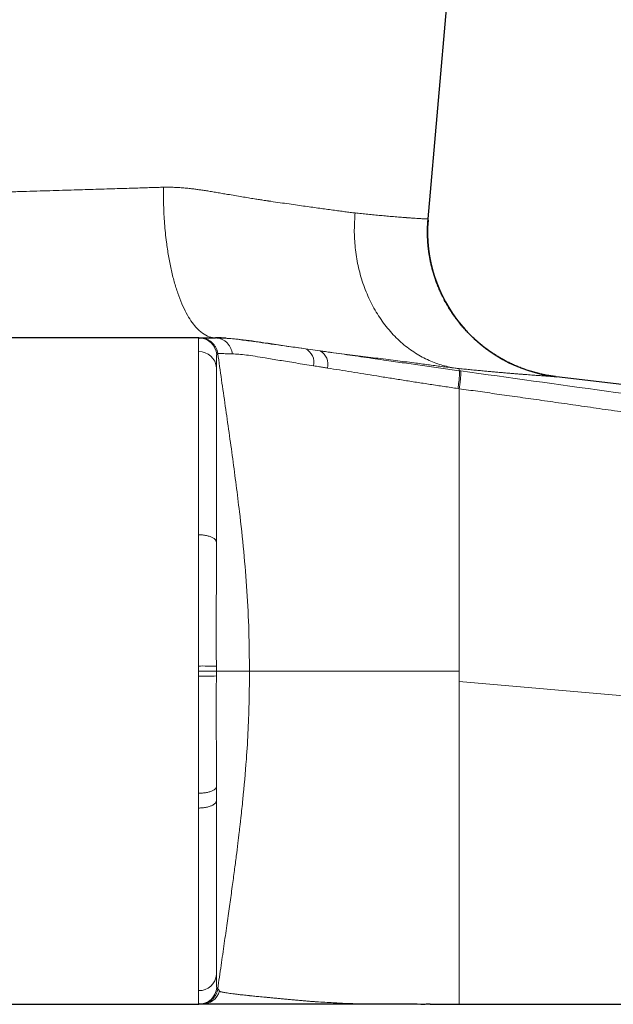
# Model space of a CAD drawing. Header units: millimetres. Extents: x 8 to 831, y 12 to 489.
# Tile 84 of 88: x 709 to 742, y 388 to 443. Entities that reach past the tile are written whole.
import ezdxf

# ---------------------------------------------------------------- set-up
doc = ezdxf.new("R2010")
doc.units = ezdxf.units.MM

msp = doc.modelspace()

# ---------------------------------------------------------------- linework, layer by layer
at = {"color": 7, "linetype": 'Continuous', "lineweight": 30}
for p, q in [((732.133, 432.005), (733.557, 448.28)), ((732.129, 431.961), (732.133, 432.005)), ((719.399, 425.402), (693.14, 425.402)), ((720.331, 425.402), (720.331, 425.402)), ((693.14, 388.402), (719.399, 388.402)), ((732.248, 388.402), (732.269, 388.402)), ((733.861, 388.402), (754.507, 388.402))]:
    msp.add_line(p, q, dxfattribs=at)
at = {"color": 252, "linetype": 'Continuous', "lineweight": 0}
for p, q in [((732.128, 431.939), (732.129, 431.961)), ((720.331, 425.402), (720.33, 425.402)), ((720.841, 425.388), (720.341, 425.402)), ((725.323, 424.796), (726.143, 424.681)), ((733.861, 423.582), (733.939, 423.571)), ((733.861, 422.581), (733.792, 422.591)), ((733.861, 406.902), (733.861, 422.581)), ((733.861, 406.333), (733.861, 406.902)), ((733.861, 406.333), (816.882, 399.07))]:
    msp.add_line(p, q, dxfattribs=at)
at = {"color": 7, "linetype": 'Continuous', "lineweight": 30, "flags": 128}
msp.add_lwpolyline([(761.057, 420.681), (748.853, 422.116), (739.265, 423.244)], dxfattribs=at)
at = {"color": 252, "linetype": 'Continuous', "lineweight": 0, "flags": 128}
for points in [[(720.378, 414.082), (720.373, 414.106), (720.365, 414.13), (720.354, 414.153), (720.339, 414.177), (720.321, 414.199), (720.3, 414.222), (720.276, 414.243), (720.248, 414.264), (720.218, 414.285), (720.184, 414.305), (720.148, 414.324), (720.11, 414.341), (720.068, 414.359), (720.025, 414.375), (719.979, 414.389), (719.931, 414.403), (719.882, 414.416), (719.83, 414.427), (719.777, 414.438), (719.723, 414.447), (719.668, 414.454), (719.611, 414.46), (719.554, 414.465), (719.496, 414.469), (719.438, 414.471), (719.379, 414.472)], [(720.377, 400.467), (720.373, 400.445), (720.365, 400.424), (720.353, 400.403), (720.339, 400.382), (720.321, 400.362), (720.299, 400.342), (720.275, 400.323), (720.247, 400.304), (720.217, 400.285), (720.184, 400.268), (720.148, 400.251), (720.109, 400.235), (720.068, 400.219), (720.024, 400.205), (719.979, 400.192), (719.931, 400.179), (719.881, 400.168), (719.83, 400.157), (719.777, 400.148), (719.722, 400.14), (719.667, 400.134), (719.61, 400.128), (719.553, 400.123), (719.495, 400.12), (719.437, 400.118), (719.379, 400.118)], [(720.378, 399.69), (720.373, 399.667), (720.365, 399.643), (720.354, 399.619), (720.339, 399.596), (720.321, 399.573), (720.3, 399.551), (720.276, 399.529), (720.248, 399.507), (720.218, 399.487), (720.184, 399.467), (720.148, 399.448), (720.11, 399.43), (720.068, 399.413), (720.025, 399.397), (719.979, 399.382), (719.931, 399.368), (719.882, 399.355), (719.83, 399.344), (719.777, 399.334), (719.723, 399.325), (719.668, 399.317), (719.611, 399.311), (719.554, 399.306), (719.496, 399.302), (719.438, 399.3), (719.379, 399.299)]]:
    msp.add_lwpolyline(points, dxfattribs=at)
at = {"color": 7, "linetype": 'Continuous', "lineweight": 30}
msp.add_arc((740.212, 431.298), 8.11, 175.471, 263.2922, dxfattribs=at)
at = {"color": 252, "linetype": 'Continuous', "lineweight": 0}
for centre, radius, start, end in [((719.399, 424.402), 1, 4.0737, 89.9998), ((724.942, 424.034), 0.852, 347.5982, 63.4195), ((719.41, 423.659), 0.983, 4.8944, 91.0709), ((725.713, 423.938), 0.859, 345.7903, 59.6913), ((719.624, 388.862), 18.323, 87.6493, 90.7734), ((719.624, 424.968), 18.349, 269.2276, 272.3473), ((719.41, 390.144), 0.983, 268.9289, 355.1054), ((719.399, 389.402), 1, 270.0002, 355.9263), ((719.585, 389.401), 0.999, 270.0116, 344.5339)]:
    msp.add_arc(centre, radius, start, end, dxfattribs=at)
for points, knots in [([(697.191, 433.157), (697.389, 433.163), (697.794, 433.176), (698.43, 433.195), (699.107, 433.216), (699.827, 433.238), (700.59, 433.262), (701.352, 433.285), (702.106, 433.307), (702.849, 433.33), (703.623, 433.353), (704.394, 433.376), (705.159, 433.399), (705.713, 433.415), (706.082, 433.426), (706.255, 433.431), (706.43, 433.437), (706.606, 433.442), (706.784, 433.447), (706.962, 433.453), (707.37, 433.465), (707.996, 433.484), (708.831, 433.508), (709.632, 433.532), (710.4, 433.555), (711.128, 433.576), (711.819, 433.596), (712.47, 433.616), (713.087, 433.634), (713.695, 433.653), (714.288, 433.671), (714.865, 433.689), (715.399, 433.705), (715.889, 433.721), (716.337, 433.735), (716.743, 433.748), (717.108, 433.759), (717.337, 433.766), (717.445, 433.769)], [0, 0, 0, 0, 0.032387, 0.066458, 0.102215, 0.139658, 0.178786, 0.219599, 0.255186, 0.291962, 0.329927, 0.369082, 0.404523, 0.440885, 0.449175, 0.457511, 0.465894, 0.474323, 0.482798, 0.49132, 0.499889, 0.541206, 0.580945, 0.619104, 0.655684, 0.690684, 0.723522, 0.754837, 0.784629, 0.812897, 0.84317, 0.871476, 0.897815, 0.922187, 0.944591, 0.965028, 0.983498, 1, 1, 1, 1]), ([(717.445, 433.769), (717.444, 433.438), (717.441, 432.761), (717.497, 431.736), (717.591, 430.794), (717.717, 429.951), (717.861, 429.215), (718.034, 428.518), (718.234, 427.873), (718.458, 427.29), (718.702, 426.778), (718.962, 426.345), (719.262, 425.956), (719.601, 425.647), (719.972, 425.443), (720.22, 425.415), (720.341, 425.402)], [0, 0, 0, 0, 0.076604, 0.15664, 0.239648, 0.303524, 0.368442, 0.434075, 0.500068, 0.566059, 0.631684, 0.696589, 0.760447, 0.843428, 0.923431, 1, 1, 1, 1]), ([(717.445, 433.769), (717.534, 433.77), (717.716, 433.772), (717.992, 433.765), (718.278, 433.752), (718.571, 433.73), (718.857, 433.703), (719.118, 433.673), (719.354, 433.641), (719.587, 433.607), (719.838, 433.569), (720.111, 433.525), (720.403, 433.476), (720.7, 433.424), (721.037, 433.366), (721.4, 433.304), (721.786, 433.239), (722.147, 433.179), (722.472, 433.127), (722.762, 433.081), (723.012, 433.042), (723.177, 433.017), (723.266, 433.004), (723.293, 433), (723.319, 432.996), (723.345, 432.992), (723.372, 432.989), (723.565, 432.961), (723.915, 432.91), (724.408, 432.84), (724.873, 432.773), (725.311, 432.711), (725.723, 432.653), (726.11, 432.599), (726.484, 432.547), (726.844, 432.498), (727.189, 432.452), (727.508, 432.41), (727.804, 432.372), (727.989, 432.35), (728.079, 432.339)], [0, 0, 0, 0, 0.020683, 0.042175, 0.064488, 0.087635, 0.111626, 0.132671, 0.150455, 0.168918, 0.189449, 0.212049, 0.236719, 0.262443, 0.28696, 0.322253, 0.355772, 0.387514, 0.417482, 0.442385, 0.465915, 0.485484, 0.487968, 0.490434, 0.492881, 0.49531, 0.497721, 0.500114, 0.549007, 0.596351, 0.642147, 0.686395, 0.729094, 0.770245, 0.809848, 0.851623, 0.891526, 0.929556, 0.965714, 1, 1, 1, 1]), ([(733.625, 423.725), (733.367, 423.776), (732.843, 423.879), (732.074, 424.182), (731.32, 424.604), (730.603, 425.157), (729.945, 425.831), (729.365, 426.614), (728.879, 427.487), (728.499, 428.426), (728.23, 429.405), (728.073, 430.397), (728.015, 431.378), (728.058, 432.023), (728.079, 432.339)], [0, 0, 0, 0, 0.0772713, 0.1576583, 0.2407241, 0.3259186, 0.4125931, 0.5000262, 0.5874576, 0.6741272, 0.7593136, 0.8423688, 0.9227431, 1, 1, 1, 1]), ([(728.079, 432.339), (728.196, 432.326), (728.438, 432.301), (728.791, 432.265), (729.147, 432.23), (729.502, 432.197), (729.864, 432.164), (730.229, 432.133), (730.572, 432.105), (730.791, 432.088), (730.907, 432.08), (730.939, 432.077), (730.97, 432.075), (731.002, 432.073), (731.033, 432.07), (731.064, 432.068), (731.165, 432.061), (731.322, 432.05), (731.512, 432.037), (731.666, 432.027), (731.79, 432.02), (731.889, 432.014), (731.964, 432.01), (732.024, 432.007), (732.069, 432.006), (732.1, 432.005), (732.118, 432.005), (732.128, 432.005), (732.133, 432.005), (732.133, 432.005), (732.133, 432.005)], [0, 0, 0, 0, 0.045399, 0.093472, 0.144218, 0.197638, 0.253733, 0.318524, 0.386551, 0.449093, 0.45627, 0.463478, 0.470718, 0.47799, 0.485293, 0.492628, 0.499994, 0.558725, 0.613915, 0.665564, 0.713672, 0.75824, 0.799267, 0.836752, 0.87601, 0.910447, 0.940065, 0.964863, 0.984842, 1, 1, 1, 1]), ([(719.391, 424.643), (719.391, 424.709), (719.391, 424.839), (719.392, 424.996), (719.392, 425.124), (719.393, 425.222), (719.394, 425.295), (719.395, 425.347), (719.396, 425.38), (719.398, 425.399), (719.399, 425.401), (719.399, 425.402)], [0, 0, 0, 0, 0.137813, 0.269114, 0.393904, 0.512183, 0.623951, 0.727385, 0.824538, 0.91541, 1, 1, 1, 1]), ([(720.453, 424.543), (720.442, 424.599), (720.421, 424.712), (720.35, 424.874), (720.251, 425.028), (720.122, 425.162), (719.971, 425.27), (719.805, 425.347), (719.634, 425.393), (719.519, 425.399), (719.463, 425.402)], [0, 0, 0, 0, 0.117987, 0.241787, 0.369789, 0.5, 0.630211, 0.758213, 0.882013, 1, 1, 1, 1]), ([(721.261, 424.514), (721.253, 424.57), (721.235, 424.686), (721.172, 424.853), (721.081, 425.011), (720.96, 425.151), (720.817, 425.263), (720.659, 425.344), (720.496, 425.393), (720.386, 425.399), (720.333, 425.402)], [0, 0, 0, 0, 0.117647, 0.241335, 0.369415, 0.499821, 0.630253, 0.758407, 0.882208, 1, 1, 1, 1]), ([(720.333, 425.401), (720.523, 425.398), (720.902, 425.392), (721.626, 425.315), (722.546, 425.186), (723.742, 425.018), (724.796, 424.87), (725.323, 424.796)], [0, 0, 0, 0, 0.169334, 0.33854, 0.504216, 0.752194, 1, 1, 1, 1]), ([(723.021, 425.135), (722.578, 425.201), (721.86, 425.308), (721.144, 425.364), (720.87, 425.386)], [0, 0, 0, 0, 0.617145, 1, 1, 1, 1]), ([(725.323, 424.796), (725.168, 424.818), (724.861, 424.862), (724.397, 424.931), (723.936, 424.999), (723.477, 425.067), (723.173, 425.112), (723.021, 425.135)], [0, 0, 0, 0, 0.2031903, 0.4052216, 0.6057697, 0.804302, 1, 1, 1, 1]), ([(720.397, 424.473), (720.396, 424.471), (720.395, 424.468), (720.394, 424.448), (720.392, 424.416), (720.392, 424.371), (720.391, 424.313), (720.39, 424.245), (720.39, 424.166), (720.39, 424.077), (720.39, 423.978), (720.389, 423.867), (720.389, 423.785), (720.389, 423.743)], [0, 0, 0, 0, 0.093739, 0.187217, 0.280494, 0.373631, 0.46669, 0.559732, 0.647499, 0.735357, 0.823359, 0.911556, 1, 1, 1, 1]), ([(720.453, 424.543), (720.447, 424.532), (720.434, 424.51), (720.409, 424.485), (720.397, 424.473)], [0, 0, 0, 0, 0.500007, 1, 1, 1, 1]), ([(720.453, 424.543), (720.594, 423.567), (720.875, 421.616), (721.29, 418.687), (721.637, 415.998), (721.906, 413.548), (722.088, 411.336), (722.196, 409.12), (722.209, 407.641), (722.216, 406.902)], [0, 0, 0, 0, 0.166674, 0.333343, 0.500009, 0.625014, 0.750005, 0.875001, 1, 1, 1, 1]), ([(721.261, 424.514), (721.187, 424.516), (721.039, 424.52), (720.859, 424.526), (720.71, 424.532), (720.595, 424.537), (720.514, 424.541), (720.463, 424.543), (720.456, 424.543), (720.453, 424.543)], [0, 0, 0, 0, 0.144037, 0.287099, 0.429544, 0.57172, 0.713971, 0.856625, 1, 1, 1, 1]), ([(725.774, 423.851), (725.442, 423.904), (724.777, 424.012), (723.88, 424.158), (723.133, 424.281), (722.528, 424.382), (722.04, 424.456), (721.609, 424.5), (721.377, 424.509), (721.261, 424.513)], [0, 0, 0, 0, 0.166728, 0.333923, 0.500495, 0.624875, 0.749566, 0.875039, 1, 1, 1, 1]), ([(726.888, 424.581), (726.765, 424.597), (726.518, 424.63), (726.27, 424.663), (726.147, 424.68)], [0, 0, 0, 0, 0.499991, 1, 1, 1, 1]), ([(726.147, 424.68), (726.536, 424.625), (727.311, 424.515), (728.547, 424.337), (729.717, 424.167), (730.81, 424.009), (731.812, 423.866), (732.83, 423.722), (733.517, 423.628), (733.861, 423.58)], [0, 0, 0, 0, 0.167614, 0.334322, 0.500513, 0.625067, 0.749716, 0.874632, 1, 1, 1, 1]), ([(731.357, 424.016), (731.015, 424.06), (730.323, 424.15), (729.228, 424.285), (728.089, 424.427), (727.289, 424.53), (726.888, 424.581)], [0, 0, 0, 0, 0.245511, 0.495184, 0.747439, 1, 1, 1, 1]), ([(720.389, 423.743), (720.389, 423.545), (720.389, 423.147), (720.389, 422.311), (720.388, 421.313), (720.387, 420.147), (720.384, 418.829), (720.382, 417.371), (720.38, 415.792), (720.379, 414.653), (720.378, 414.082)], [0, 0, 0, 0, 0.124754, 0.249819, 0.374904, 0.49972, 0.624295, 0.749003, 0.874131, 1, 1, 1, 1]), ([(726.546, 423.727), (726.473, 423.739), (726.326, 423.762), (726.067, 423.804), (725.885, 423.833), (725.774, 423.851)], [0, 0, 0, 0, 0.279987, 0.560011, 1, 1, 1, 1]), ([(733.791, 422.59), (733.532, 422.628), (733.014, 422.705), (732.244, 422.821), (731.485, 422.939), (730.736, 423.056), (729.999, 423.173), (729.276, 423.288), (728.568, 423.402), (727.875, 423.514), (727.198, 423.623), (726.764, 423.692), (726.546, 423.727)], [0, 0, 0, 0, 0.10071, 0.200963, 0.30087, 0.40054, 0.500086, 0.59962, 0.699259, 0.799121, 0.899326, 1, 1, 1, 1]), ([(733.625, 423.725), (733.377, 423.755), (732.887, 423.813), (732.125, 423.914), (731.611, 423.982), (731.357, 424.016)], [0, 0, 0, 0, 0.34072, 0.675763, 1, 1, 1, 1]), ([(733.86, 423.698), (733.821, 423.702), (733.743, 423.711), (733.664, 423.721), (733.625, 423.725)], [0, 0, 0, 0, 0.499999, 1, 1, 1, 1]), ([(739.265, 423.244), (739.264, 423.244), (739.262, 423.244), (739.245, 423.245), (739.217, 423.247), (739.179, 423.249), (739.13, 423.253), (739.07, 423.257), (739.001, 423.261), (738.92, 423.267), (738.829, 423.273), (738.727, 423.28), (738.613, 423.288), (738.488, 423.297), (738.352, 423.307), (738.206, 423.317), (738.049, 423.329), (737.881, 423.342), (737.703, 423.355), (737.515, 423.37), (737.317, 423.385), (737.11, 423.402), (736.893, 423.42), (736.669, 423.438), (736.436, 423.458), (736.193, 423.479), (735.939, 423.501), (735.674, 423.525), (735.397, 423.55), (735.11, 423.577), (734.813, 423.605), (734.506, 423.635), (734.189, 423.666), (733.97, 423.688), (733.861, 423.699)], [0, 0, 0, 0, 0.030885, 0.061828, 0.092826, 0.123875, 0.154972, 0.185558, 0.216185, 0.246848, 0.277545, 0.3089, 0.340283, 0.371692, 0.403123, 0.434572, 0.466037, 0.497515, 0.528925, 0.560303, 0.591654, 0.622991, 0.654323, 0.685102, 0.715897, 0.74672, 0.777579, 0.809118, 0.840717, 0.872388, 0.90414, 0.935986, 0.967936, 1, 1, 1, 1]), ([(733.861, 423.58), (733.861, 423.602), (733.862, 423.647), (733.861, 423.681), (733.861, 423.698)], [0, 0, 0, 0, 0.500025, 1, 1, 1, 1]), ([(733.861, 422.581), (733.873, 422.668), (733.9, 422.868), (733.927, 423.115), (733.943, 423.308), (733.951, 423.441), (733.951, 423.543), (733.943, 423.561), (733.939, 423.571)], [0, 0, 0, 0, 0.17194, 0.395481, 0.527158, 0.671813, 0.829432, 1, 1, 1, 1]), ([(733.939, 423.571), (736.635, 423.194), (742.026, 422.442), (750.114, 421.338), (758.202, 420.253), (766.291, 419.187), (774.382, 418.14), (783.339, 417.001), (793.163, 415.774), (801.411, 414.76), (807.215, 414.052), (810.573, 413.645), (813.934, 413.237), (817.307, 412.83), (819.562, 412.558), (820.694, 412.422)], [0, 0, 0, 0, 0.093303, 0.186606, 0.279909, 0.373214, 0.46652, 0.559825, 0.682994, 0.806167, 0.844853, 0.883515, 0.922158, 0.960927, 1, 1, 1, 1]), ([(820.567, 410.462), (820.12, 410.516), (819.223, 410.624), (817.872, 410.789), (816.509, 410.957), (815.134, 411.128), (813.747, 411.301), (812.375, 411.475), (811.018, 411.647), (809.677, 411.819), (808.326, 411.994), (806.964, 412.171), (805.622, 412.347), (804.301, 412.521), (803.001, 412.693), (801.842, 412.848), (800.824, 412.984), (800.192, 413.07), (799.798, 413.123), (799.644, 413.144), (799.487, 413.165), (799.327, 413.186), (799.184, 413.206), (799.062, 413.222), (798.964, 413.235), (798.873, 413.248), (798.786, 413.26), (798.702, 413.271), (798.335, 413.321), (797.679, 413.41), (796.732, 413.539), (795.772, 413.671), (794.801, 413.804), (793.847, 413.936), (792.912, 414.065), (791.996, 414.192), (791.07, 414.321), (790.135, 414.452), (789.189, 414.585), (788.232, 414.719), (787.233, 414.86), (786.19, 415.007), (785.103, 415.161), (784.004, 415.317), (782.892, 415.476), (781.794, 415.632), (780.709, 415.788), (779.638, 415.942), (778.652, 416.083), (777.903, 416.191), (777.503, 416.249), (777.356, 416.27), (777.312, 416.277), (777.266, 416.283), (777.227, 416.289), (777.198, 416.293), (777.18, 416.296), (777.168, 416.297), (777.16, 416.299), (777.117, 416.305), (777.036, 416.317), (776.915, 416.334), (776.78, 416.354), (776.63, 416.375), (776.466, 416.399), (776.293, 416.424), (776.11, 416.451), (775.918, 416.479), (775.721, 416.507), (775.519, 416.537), (775.312, 416.567), (775.097, 416.598), (774.874, 416.631), (774.63, 416.666), (774.365, 416.705), (774.076, 416.747), (773.777, 416.791), (773.466, 416.836), (773.147, 416.882), (772.818, 416.93), (772.481, 416.98), (772.134, 417.03), (771.773, 417.083), (771.398, 417.138), (771.011, 417.194), (770.612, 417.253), (770.202, 417.312), (769.781, 417.374), (769.349, 417.437), (768.906, 417.502), (768.452, 417.568), (767.987, 417.636), (767.511, 417.706), (767.023, 417.777), (766.525, 417.85), (766.015, 417.925), (765.51, 417.999), (765.009, 418.072), (764.512, 418.145), (764.007, 418.219), (763.492, 418.294), (762.968, 418.371), (762.418, 418.451), (761.842, 418.535), (761.238, 418.624), (760.624, 418.714), (759.998, 418.805), (759.361, 418.899), (758.713, 418.993), (758.085, 419.085), (757.478, 419.174), (757.047, 419.237), (756.763, 419.279), (756.63, 419.298), (756.497, 419.318), (756.363, 419.338), (756.229, 419.357), (756.092, 419.377), (755.973, 419.395), (755.871, 419.41), (755.79, 419.422), (755.711, 419.433), (755.636, 419.444), (755.569, 419.454), (755.508, 419.463), (755.368, 419.483), (755.067, 419.527), (754.509, 419.609), (753.781, 419.715), (752.966, 419.835), (752.16, 419.952), (751.363, 420.068), (750.577, 420.183), (749.777, 420.3), (748.964, 420.418), (748.139, 420.538), (747.325, 420.656), (746.523, 420.772), (745.733, 420.886), (744.954, 420.999), (744.207, 421.107), (743.492, 421.21), (742.808, 421.308), (742.134, 421.405), (741.47, 421.5), (740.815, 421.594), (740.17, 421.687), (739.534, 421.777), (738.909, 421.867), (738.292, 421.955), (737.686, 422.041), (737.089, 422.126), (736.513, 422.207), (735.957, 422.286), (735.421, 422.362), (734.893, 422.436), (734.374, 422.509), (734.031, 422.557), (733.861, 422.581)], [0, 0, 0, 0, 0.015408, 0.030956, 0.046644, 0.062472, 0.078439, 0.094547, 0.109862, 0.125301, 0.140865, 0.156552, 0.172365, 0.187235, 0.202214, 0.217301, 0.227318, 0.237382, 0.239158, 0.240936, 0.242727, 0.244592, 0.246468, 0.247661, 0.248798, 0.249853, 0.250826, 0.251791, 0.252758, 0.263535, 0.274455, 0.285518, 0.296723, 0.308071, 0.318511, 0.329068, 0.339744, 0.350537, 0.361449, 0.372478, 0.383625, 0.396023, 0.408563, 0.421246, 0.434072, 0.44704, 0.459272, 0.471629, 0.484109, 0.493415, 0.497531, 0.497985, 0.49849, 0.499047, 0.499574, 0.499851, 0.500063, 0.500187, 0.50027, 0.500352, 0.50167, 0.50307, 0.504554, 0.50634, 0.508234, 0.510236, 0.512345, 0.514561, 0.516884, 0.519173, 0.521558, 0.524038, 0.526613, 0.529284, 0.532486, 0.535816, 0.539272, 0.542856, 0.546567, 0.550336, 0.554227, 0.558241, 0.562378, 0.566725, 0.571201, 0.575804, 0.580535, 0.585394, 0.59038, 0.595494, 0.600736, 0.606106, 0.611604, 0.617229, 0.622982, 0.628863, 0.634872, 0.640492, 0.646219, 0.652054, 0.657997, 0.664046, 0.670203, 0.677042, 0.684009, 0.691104, 0.698326, 0.705677, 0.713155, 0.72076, 0.727422, 0.734179, 0.735709, 0.737244, 0.738783, 0.740327, 0.741876, 0.74343, 0.745054, 0.746006, 0.746956, 0.747878, 0.748746, 0.749534, 0.750217, 0.75086, 0.754384, 0.760641, 0.770168, 0.779583, 0.788886, 0.798077, 0.807157, 0.816125, 0.82578, 0.835303, 0.844692, 0.853949, 0.863073, 0.872063, 0.880921, 0.888923, 0.896814, 0.904593, 0.91226, 0.919816, 0.927259, 0.934591, 0.941812, 0.94892, 0.955917, 0.962802, 0.969575, 0.975859, 0.982043, 0.988128, 0.994114, 1, 1, 1, 1]), ([(720.378, 414.082), (720.378, 413.96), (720.378, 413.716), (720.377, 413.345), (720.377, 412.972), (720.377, 412.597), (720.376, 412.221), (720.376, 411.845), (720.376, 411.469), (720.376, 411.091), (720.375, 410.709), (720.375, 410.322), (720.375, 409.931), (720.375, 409.538), (720.375, 409.142), (720.375, 408.748), (720.375, 408.354), (720.375, 407.96), (720.376, 407.565), (720.376, 407.302), (720.376, 407.169)], [0, 0, 0, 0, 0.056207, 0.112293, 0.168275, 0.224172, 0.280002, 0.334786, 0.389541, 0.444284, 0.499032, 0.554798, 0.610608, 0.666479, 0.72243, 0.778481, 0.833645, 0.888941, 0.944387, 1, 1, 1, 1]), ([(719.377, 406.903), (719.377, 406.955), (719.377, 407.049), (719.377, 407.142), (719.377, 407.183)], [0, 0, 0, 0, 0.56, 1, 1, 1, 1]), ([(719.377, 406.621), (719.377, 406.674), (719.377, 406.768), (719.377, 406.862), (719.377, 406.903)], [0, 0, 0, 0, 0.56, 1, 1, 1, 1]), ([(720.376, 406.902), (720.357, 406.902), (720.318, 406.902), (720.084, 406.902), (719.753, 406.903), (719.499, 406.903), (719.377, 406.903)], [0, 0, 0, 0, 0.240718, 0.5, 0.759282, 1, 1, 1, 1]), ([(720.376, 407.169), (720.376, 407.119), (720.376, 407.03), (720.376, 406.941), (720.376, 406.902)], [0, 0, 0, 0, 0.56, 1, 1, 1, 1]), ([(722.216, 406.902), (722.207, 406.902), (722.189, 406.902), (722.163, 406.902), (722.136, 406.902), (722.11, 406.902), (722.084, 406.902), (722.058, 406.902), (722.023, 406.902), (721.977, 406.902), (721.919, 406.902), (721.869, 406.902), (721.829, 406.902), (721.803, 406.902), (721.776, 406.901), (721.749, 406.901), (721.721, 406.901), (721.692, 406.901), (721.658, 406.901), (721.62, 406.901), (721.576, 406.901), (721.531, 406.901), (721.472, 406.901), (721.397, 406.901), (721.305, 406.901), (721.211, 406.901), (721.114, 406.901), (721.016, 406.901), (720.934, 406.901), (720.868, 406.901), (720.815, 406.901), (720.769, 406.901), (720.734, 406.901), (720.709, 406.901), (720.682, 406.901), (720.654, 406.901), (720.625, 406.901), (720.591, 406.901), (720.552, 406.901), (720.509, 406.902), (720.47, 406.902), (720.435, 406.902), (720.404, 406.902), (720.385, 406.902), (720.376, 406.902)], [0, 0, 0, 0, 0.025337, 0.049741, 0.073213, 0.095752, 0.11736, 0.138035, 0.158842, 0.198953, 0.240708, 0.284108, 0.301619, 0.318543, 0.335621, 0.352854, 0.370242, 0.387785, 0.405482, 0.430068, 0.454947, 0.480118, 0.505582, 0.553159, 0.600197, 0.646698, 0.692661, 0.738087, 0.779932, 0.801311, 0.824111, 0.848332, 0.858236, 0.86836, 0.878964, 0.89125, 0.902991, 0.914188, 0.932829, 0.949735, 0.964905, 0.978339, 0.990037, 1, 1, 1, 1]), ([(720.376, 406.902), (720.376, 406.852), (720.376, 406.763), (720.376, 406.674), (720.376, 406.635)], [0, 0, 0, 0, 0.56, 1, 1, 1, 1]), ([(722.215, 406.902), (722.211, 406.368), (722.203, 405.289), (722.149, 403.656), (722.037, 401.81), (721.89, 400.176), (721.771, 399.052), (721.724, 398.63), (721.709, 398.497), (721.694, 398.365), (721.678, 398.232), (721.663, 398.099), (721.628, 397.801), (721.569, 397.311), (721.48, 396.597), (721.376, 395.796), (721.256, 394.906), (721.122, 393.935), (720.973, 392.884), (720.811, 391.753), (720.636, 390.535), (720.515, 389.695), (720.453, 389.26)], [0, 0, 0, 0, 0.090232, 0.1824, 0.27621, 0.402836, 0.459684, 0.467184, 0.474697, 0.482224, 0.489764, 0.497318, 0.504884, 0.540343, 0.58086, 0.626416, 0.676999, 0.732603, 0.792113, 0.856501, 0.925788, 1, 1, 1, 1]), ([(722.251, 406.902), (722.248, 406.902), (722.242, 406.902), (722.234, 406.902), (722.225, 406.901), (722.219, 406.902), (722.215, 406.902)], [0, 0, 0, 0, 0.249948, 0.500099, 0.75017, 1, 1, 1, 1]), ([(733.861, 406.902), (733.478, 406.902), (732.712, 406.902), (731.581, 406.902), (730.476, 406.902), (729.407, 406.902), (728.384, 406.902), (727.415, 406.902), (726.508, 406.902), (725.672, 406.902), (724.913, 406.902), (724.239, 406.902), (723.655, 406.902), (723.166, 406.902), (722.776, 406.902), (722.491, 406.902), (722.302, 406.902), (722.267, 406.902), (722.25, 406.902)], [0, 0, 0, 0, 0.0625, 0.125, 0.1875, 0.25, 0.312499, 0.374999, 0.437499, 0.499999, 0.562499, 0.624999, 0.687499, 0.749998, 0.812499, 0.874997, 0.9375, 1, 1, 1, 1]), ([(720.376, 406.635), (720.376, 406.486), (720.376, 406.19), (720.375, 405.746), (720.375, 405.304), (720.375, 404.864), (720.375, 404.426), (720.375, 403.991), (720.375, 403.557), (720.376, 403.119), (720.376, 402.676), (720.376, 402.229), (720.376, 401.784), (720.377, 401.342), (720.377, 400.902), (720.377, 400.612), (720.377, 400.467)], [0, 0, 0, 0, 0.070517, 0.140797, 0.210878, 0.280799, 0.350599, 0.420317, 0.489992, 0.559663, 0.632691, 0.705804, 0.779046, 0.852463, 0.9261, 1, 1, 1, 1]), ([(733.861, 406.333), (733.861, 405.925), (733.861, 405.109), (733.861, 403.885), (733.861, 402.662), (733.861, 401.53), (733.861, 400.49), (733.861, 399.542), (733.861, 398.601), (733.861, 397.748), (733.861, 396.982), (733.861, 396.303), (733.861, 395.64), (733.861, 394.997), (733.861, 394.376), (733.861, 393.781), (733.861, 393.216), (733.861, 392.684), (733.861, 392.188), (733.861, 391.731), (733.861, 391.314), (733.861, 390.937), (733.861, 390.601), (733.861, 390.303), (733.861, 390.041), (733.861, 389.812), (733.861, 389.611), (733.861, 389.407), (733.861, 389.213), (733.861, 389.039), (733.861, 388.901), (733.861, 388.761), (733.861, 388.616), (733.861, 388.493), (733.861, 388.416), (733.861, 388.407), (733.861, 388.402)], [0, 0, 0, 0, 0.035134, 0.070268, 0.1054, 0.140529, 0.168126, 0.195714, 0.223286, 0.250824, 0.27166, 0.292455, 0.3132, 0.333895, 0.354539, 0.375144, 0.395729, 0.416305, 0.436887, 0.457495, 0.478142, 0.498831, 0.519554, 0.540312, 0.561102, 0.581922, 0.602773, 0.623647, 0.654976, 0.686326, 0.717685, 0.749051, 0.811786, 0.874522, 0.937261, 1, 1, 1, 1]), ([(720.377, 400.467), (720.377, 400.321), (720.378, 400.06), (720.378, 399.803), (720.378, 399.69)], [0, 0, 0, 0, 0.56, 1, 1, 1, 1]), ([(719.379, 399.299), (719.379, 399.375), (719.379, 399.527), (719.379, 399.799), (719.379, 399.997), (719.379, 400.118)], [0, 0, 0, 0, 0.279993, 0.560006, 1, 1, 1, 1]), ([(720.378, 399.69), (720.379, 399.127), (720.38, 397.998), (720.382, 396.429), (720.384, 394.972), (720.387, 393.655), (720.388, 392.491), (720.389, 391.495), (720.389, 390.658), (720.389, 390.26), (720.389, 390.061)], [0, 0, 0, 0, 0.124691, 0.249672, 0.374688, 0.499479, 0.624083, 0.748851, 0.874055, 1, 1, 1, 1]), ([(720.389, 390.061), (720.389, 390.017), (720.389, 389.929), (720.39, 389.813), (720.39, 389.709), (720.39, 389.618), (720.39, 389.539), (720.391, 389.474), (720.392, 389.422), (720.393, 389.382), (720.394, 389.353), (720.395, 389.335), (720.396, 389.332), (720.397, 389.331)], [0, 0, 0, 0, 0.093795, 0.187317, 0.280625, 0.373783, 0.466852, 0.559893, 0.647647, 0.735484, 0.823455, 0.91161, 1, 1, 1, 1]), ([(720.453, 389.26), (720.442, 389.205), (720.42, 389.092), (720.35, 388.929), (720.251, 388.776), (720.122, 388.642), (719.971, 388.534), (719.805, 388.457), (719.634, 388.41), (719.519, 388.405), (719.463, 388.402)], [0, 0, 0, 0, 0.117987, 0.241786, 0.369788, 0.5, 0.630211, 0.758213, 0.882013, 1, 1, 1, 1]), ([(720.397, 389.331), (720.409, 389.318), (720.434, 389.293), (720.447, 389.271), (720.453, 389.26)], [0, 0, 0, 0, 0.499993, 1, 1, 1, 1]), ([(720.453, 389.26), (720.456, 389.258), (720.462, 389.254), (720.49, 389.234), (720.512, 389.204), (720.526, 389.169), (720.541, 389.146), (720.549, 389.135)], [0, 0, 0, 0, 0.1968, 0.397342, 0.599108, 0.800812, 1, 1, 1, 1]), ([(719.399, 388.402), (719.399, 388.403), (719.398, 388.405), (719.396, 388.425), (719.395, 388.459), (719.394, 388.513), (719.393, 388.588), (719.392, 388.686), (719.392, 388.813), (719.391, 388.968), (719.391, 389.096), (719.391, 389.161)], [0, 0, 0, 0, 0.086183, 0.178878, 0.278086, 0.383806, 0.496039, 0.612606, 0.735456, 0.864587, 1, 1, 1, 1]), ([(720.549, 389.135), (720.555, 389.128), (720.569, 389.116), (720.607, 389.101), (720.667, 389.084), (720.747, 389.067), (720.849, 389.049), (720.972, 389.029), (721.118, 389.008), (721.289, 388.986), (721.484, 388.962), (721.676, 388.939), (721.859, 388.918), (722.019, 388.901), (722.134, 388.888), (722.199, 388.882), (722.217, 388.88), (722.235, 388.878), (722.253, 388.876), (722.271, 388.874), (722.289, 388.872), (722.345, 388.866), (722.442, 388.857), (722.586, 388.843), (722.745, 388.828), (722.918, 388.812), (723.104, 388.794), (723.303, 388.775), (723.515, 388.755), (723.741, 388.734), (723.982, 388.71), (724.235, 388.686), (724.503, 388.661), (724.782, 388.635), (725.062, 388.61), (725.341, 388.585), (725.539, 388.57), (725.666, 388.561), (725.721, 388.557), (725.776, 388.553), (725.831, 388.549), (725.887, 388.545), (725.942, 388.541), (725.999, 388.538), (726.194, 388.525), (726.52, 388.505), (726.964, 388.479), (727.383, 388.458), (727.775, 388.442), (728.153, 388.432), (728.518, 388.426), (728.78, 388.423), (728.944, 388.421), (729.018, 388.42), (729.091, 388.42), (729.163, 388.419), (729.235, 388.418), (729.305, 388.417), (729.48, 388.415), (729.762, 388.412), (730.089, 388.409), (730.315, 388.407), (730.413, 388.407), (730.449, 388.407), (730.46, 388.406), (730.471, 388.406), (730.483, 388.406), (730.497, 388.406), (730.566, 388.406), (730.686, 388.405), (730.852, 388.404), (731.007, 388.404), (731.152, 388.403), (731.286, 388.403), (731.412, 388.402), (731.529, 388.402), (731.632, 388.402), (731.696, 388.402), (731.725, 388.402)], [0, 0, 0, 0, 0.019266, 0.038782, 0.058519, 0.078494, 0.098725, 0.119229, 0.140024, 0.161693, 0.183706, 0.20608, 0.221054, 0.236198, 0.249668, 0.251189, 0.252711, 0.254235, 0.255761, 0.257288, 0.258817, 0.260349, 0.271086, 0.282576, 0.294821, 0.307824, 0.321586, 0.335843, 0.350836, 0.366566, 0.383034, 0.400239, 0.418178, 0.436851, 0.456256, 0.473934, 0.492165, 0.495811, 0.499479, 0.503168, 0.506878, 0.510609, 0.514362, 0.518136, 0.521932, 0.553809, 0.585019, 0.615564, 0.64545, 0.67469, 0.706126, 0.736811, 0.743597, 0.750346, 0.757058, 0.763733, 0.770371, 0.776971, 0.783535, 0.820409, 0.857085, 0.875087, 0.882993, 0.884027, 0.885062, 0.886096, 0.88713, 0.888164, 0.890004, 0.906046, 0.921214, 0.935509, 0.948521, 0.960714, 0.972087, 0.982642, 0.992377, 1, 1, 1, 1]), ([(731.976, 388.402), (731.979, 388.402), (732.004, 388.402), (732.047, 388.402), (732.104, 388.402), (732.151, 388.402), (732.191, 388.402), (732.221, 388.403), (732.242, 388.402), (732.254, 388.402), (732.259, 388.402), (732.262, 388.402), (732.263, 388.402)], [0, 0, 0, 0, 0.038072, 0.281093, 0.488833, 0.6613, 0.798514, 0.900533, 0.967515, 0.987975, 0.995012, 1, 1, 1, 1]), ([(732.263, 388.402), (732.26, 388.402), (732.256, 388.402), (732.251, 388.402), (732.249, 388.402)], [0, 0, 0, 0, 0.500218, 1, 1, 1, 1])]:
    msp.add_open_spline(points, degree=3, knots=knots, dxfattribs=at)
at = {"color": 7, "linetype": 'Continuous', "lineweight": 30}
for points, knots in [([(739.199, 423.252), (739.195, 423.252), (739.188, 423.253), (739.173, 423.255), (739.156, 423.257), (739.137, 423.26), (739.117, 423.263), (739.095, 423.265), (739.075, 423.268), (739.055, 423.271), (739.035, 423.274), (739.014, 423.277), (738.991, 423.28), (738.964, 423.285), (738.931, 423.29), (738.893, 423.296), (738.853, 423.303), (738.799, 423.312), (738.732, 423.324), (738.651, 423.339), (738.567, 423.356), (738.479, 423.375), (738.385, 423.396), (738.228, 423.433), (738.014, 423.489), (737.747, 423.569), (737.488, 423.657), (737.237, 423.751), (736.994, 423.851), (736.769, 423.952), (736.558, 424.055), (736.357, 424.16), (736.155, 424.273), (735.951, 424.394), (735.746, 424.525), (735.541, 424.664), (735.336, 424.813), (735.132, 424.972), (734.929, 425.14), (734.728, 425.318), (734.53, 425.506), (734.337, 425.701), (734.151, 425.903), (733.962, 426.123), (733.772, 426.36), (733.584, 426.616), (733.406, 426.878), (733.24, 427.146), (733.085, 427.418), (732.948, 427.68), (732.828, 427.933), (732.723, 428.174), (732.627, 428.415), (732.54, 428.654), (732.463, 428.89), (732.395, 429.121), (732.335, 429.348), (732.283, 429.57), (732.239, 429.787), (732.202, 429.998), (732.171, 430.204), (732.146, 430.408), (732.126, 430.612), (732.113, 430.798), (732.105, 430.966), (732.1, 431.115), (732.098, 431.261), (732.098, 431.4), (732.101, 431.506), (732.103, 431.581), (732.105, 431.629), (732.107, 431.672), (732.109, 431.709), (732.11, 431.741), (732.112, 431.77), (732.115, 431.798), (732.117, 431.825), (732.119, 431.849), (732.121, 431.872), (732.123, 431.896), (732.126, 431.92), (732.128, 431.943), (732.129, 431.955), (732.129, 431.961)], [0, 0, 0, 0, 0.007485, 0.014316, 0.020504, 0.026061, 0.031005, 0.035363, 0.03827, 0.040891, 0.043258, 0.045414, 0.047412, 0.049324, 0.052022, 0.054928, 0.058086, 0.061496, 0.067368, 0.073873, 0.080223, 0.087088, 0.094474, 0.102383, 0.124061, 0.14538, 0.166312, 0.186832, 0.206914, 0.226541, 0.24346, 0.260793, 0.27854, 0.2967, 0.31527, 0.334247, 0.353628, 0.373407, 0.393579, 0.414135, 0.435066, 0.456127, 0.477158, 0.498149, 0.522568, 0.546896, 0.571113, 0.595203, 0.619147, 0.642928, 0.663171, 0.683274, 0.703206, 0.722705, 0.741686, 0.760151, 0.778098, 0.795528, 0.812445, 0.82885, 0.844747, 0.860256, 0.875935, 0.891848, 0.903119, 0.914495, 0.925907, 0.936623, 0.946442, 0.950272, 0.95395, 0.957472, 0.960012, 0.962537, 0.965126, 0.967852, 0.97078, 0.973959, 0.97743, 0.981222, 0.986818, 0.993068, 1, 1, 1, 1]), ([(719.399, 425.402), (719.406, 425.402), (719.418, 425.402), (719.43, 425.402), (719.438, 425.402), (719.445, 425.402), (719.449, 425.402), (719.452, 425.402)], [0, 0, 0, 0, 0.179487, 0.358974, 0.538461, 0.717949, 1, 1, 1, 1]), ([(719.469, 425.402), (719.474, 425.402), (719.483, 425.402), (719.511, 425.402), (719.55, 425.402), (719.599, 425.402), (719.66, 425.402), (719.729, 425.402), (719.807, 425.402), (719.892, 425.402), (719.986, 425.402), (720.09, 425.402), (720.203, 425.402), (720.286, 425.402), (720.327, 425.402)], [0, 0, 0, 0, 0.08732, 0.17437, 0.261212, 0.347906, 0.434516, 0.521108, 0.600523, 0.680029, 0.759677, 0.839519, 0.91961, 1, 1, 1, 1]), ([(720.873, 425.386), (720.868, 425.386), (720.86, 425.387), (720.848, 425.387), (720.838, 425.388), (720.83, 425.388), (720.823, 425.389), (720.816, 425.389), (720.807, 425.39), (720.796, 425.39), (720.784, 425.391), (720.773, 425.391), (720.76, 425.392), (720.748, 425.393), (720.732, 425.393), (720.71, 425.394), (720.682, 425.396), (720.649, 425.397), (720.609, 425.398), (720.568, 425.399), (720.527, 425.4), (720.485, 425.401), (720.443, 425.402), (720.399, 425.402), (720.362, 425.402), (720.338, 425.402), (720.331, 425.402)], [0, 0, 0, 0, 0.052458, 0.096048, 0.130774, 0.156646, 0.178413, 0.200077, 0.23391, 0.269537, 0.311027, 0.351105, 0.395525, 0.444283, 0.493049, 0.552383, 0.605735, 0.653855, 0.702823, 0.747565, 0.791493, 0.836755, 0.880328, 0.923954, 0.97677, 1, 1, 1, 1]), ([(720.927, 425.382), (720.927, 425.382), (720.927, 425.382), (720.924, 425.383), (720.919, 425.383), (720.913, 425.383), (720.907, 425.384), (720.901, 425.384), (720.894, 425.385), (720.884, 425.385), (720.877, 425.386), (720.873, 425.386)], [0, 0, 0, 0, 0.0824536, 0.2238032, 0.3462999, 0.4715667, 0.5367622, 0.6215184, 0.726971, 0.8531296, 1, 1, 1, 1]), ([(719.463, 388.402), (719.459, 388.402), (719.452, 388.402), (719.444, 388.402), (719.432, 388.402), (719.419, 388.402), (719.406, 388.402), (719.399, 388.402)], [0, 0, 0, 0, 0.28, 0.56, 0.706667, 0.853333, 1, 1, 1, 1]), ([(719.508, 388.402), (719.503, 388.402), (719.492, 388.402), (719.478, 388.402), (719.466, 388.402), (719.464, 388.402), (719.463, 388.402)], [0, 0, 0, 0, 0.173741, 0.449171, 0.724587, 1, 1, 1, 1]), ([(719.586, 388.402), (719.574, 388.402), (719.557, 388.402), (719.542, 388.402), (719.537, 388.402)], [0, 0, 0, 0, 0.668114, 1, 1, 1, 1]), ([(731.531, 388.402), (731.524, 388.402), (731.509, 388.402), (731.486, 388.402), (731.463, 388.402), (731.441, 388.402), (731.42, 388.402), (731.384, 388.402), (731.334, 388.402), (731.254, 388.402), (731.16, 388.402), (731.066, 388.402), (730.986, 388.402), (730.921, 388.402), (730.858, 388.402), (730.797, 388.402), (730.737, 388.402), (730.675, 388.402), (730.573, 388.402), (730.432, 388.402), (730.221, 388.402), (729.978, 388.402), (729.704, 388.402), (729.49, 388.402), (729.336, 388.402), (729.241, 388.402), (729.143, 388.402), (729.043, 388.402), (728.943, 388.402), (728.846, 388.402), (728.76, 388.402), (728.685, 388.402), (728.62, 388.402), (728.557, 388.402), (728.496, 388.402), (728.432, 388.402), (728.363, 388.402), (728.269, 388.402), (728.153, 388.402), (728.015, 388.402), (727.882, 388.402), (727.755, 388.402), (727.634, 388.402), (727.511, 388.402), (727.386, 388.402), (727.255, 388.402), (727.113, 388.402), (726.959, 388.402), (726.793, 388.402), (726.665, 388.402), (726.583, 388.402), (726.549, 388.402), (726.519, 388.402), (726.488, 388.402), (726.458, 388.402), (726.412, 388.402), (726.35, 388.402), (726.266, 388.402), (726.176, 388.402), (726.078, 388.402), (725.975, 388.402), (725.873, 388.402), (725.771, 388.402), (725.675, 388.402), (725.607, 388.402), (725.568, 388.402), (725.556, 388.402), (725.544, 388.402), (725.531, 388.402), (725.519, 388.402), (725.487, 388.402), (725.434, 388.402), (725.357, 388.402), (725.275, 388.402), (725.188, 388.402), (725.107, 388.402), (725.033, 388.402), (724.971, 388.402), (724.911, 388.402), (724.854, 388.402), (724.798, 388.402), (724.698, 388.402), (724.606, 388.402), (724.523, 388.402), (724.493, 388.402), (724.464, 388.402), (724.433, 388.402), (724.363, 388.402), (724.255, 388.402), (724.105, 388.402), (723.954, 388.402), (723.804, 388.402), (723.66, 388.402), (723.554, 388.402), (723.483, 388.402), (723.444, 388.402), (723.407, 388.402), (723.369, 388.402), (723.328, 388.402), (723.264, 388.402), (723.178, 388.402), (723.049, 388.402), (722.9, 388.402), (722.733, 388.402), (722.574, 388.402), (722.419, 388.402), (722.263, 388.402), (722.112, 388.402), (721.969, 388.402), (721.837, 388.402), (721.74, 388.402), (721.674, 388.402), (721.638, 388.402), (721.603, 388.402), (721.568, 388.402), (721.534, 388.402), (721.5, 388.402), (721.466, 388.402), (721.372, 388.402), (721.224, 388.402), (721.028, 388.402), (720.845, 388.402), (720.675, 388.402), (720.528, 388.402), (720.402, 388.402), (720.295, 388.402), (720.195, 388.402), (720.103, 388.402), (720.015, 388.402), (719.932, 388.402), (719.855, 388.402), (719.787, 388.402), (719.729, 388.402), (719.679, 388.402), (719.638, 388.402), (719.606, 388.402), (719.592, 388.402), (719.586, 388.402)], [0, 0, 0, 0, 0.001685, 0.003888, 0.005799, 0.007599, 0.009388, 0.011166, 0.016686, 0.022099, 0.031502, 0.040568, 0.046274, 0.051837, 0.057258, 0.062537, 0.067674, 0.072896, 0.078524, 0.094081, 0.109752, 0.133714, 0.157939, 0.182427, 0.190733, 0.199068, 0.207811, 0.216945, 0.225763, 0.234265, 0.24245, 0.248091, 0.253571, 0.258891, 0.26405, 0.269049, 0.274806, 0.280958, 0.292022, 0.302808, 0.313316, 0.322465, 0.331394, 0.340095, 0.348875, 0.357902, 0.367177, 0.377861, 0.388857, 0.400166, 0.402696, 0.404783, 0.406678, 0.408607, 0.410568, 0.412563, 0.417397, 0.422416, 0.428343, 0.434509, 0.440914, 0.447558, 0.453601, 0.45983, 0.465464, 0.466213, 0.466964, 0.467717, 0.468473, 0.469231, 0.469992, 0.474376, 0.479079, 0.484101, 0.489442, 0.495101, 0.49898, 0.502995, 0.506475, 0.509909, 0.513343, 0.516777, 0.528317, 0.53013, 0.531943, 0.533756, 0.53557, 0.537494, 0.546602, 0.555421, 0.565094, 0.574394, 0.583323, 0.59188, 0.59432, 0.596727, 0.599103, 0.601447, 0.603896, 0.606823, 0.61364, 0.620343, 0.631617, 0.642555, 0.653156, 0.663421, 0.67397, 0.6853, 0.695089, 0.704707, 0.714156, 0.716908, 0.719646, 0.722369, 0.725077, 0.727771, 0.730451, 0.733116, 0.735766, 0.752864, 0.76977, 0.78649, 0.803031, 0.819401, 0.832148, 0.844798, 0.857354, 0.869828, 0.882367, 0.896497, 0.91078, 0.92522, 0.939824, 0.954598, 0.969548, 0.984681, 1, 1, 1, 1]), ([(731.725, 388.402), (731.73, 388.402), (731.764, 388.402), (731.827, 388.402), (731.906, 388.402), (731.954, 388.402), (731.976, 388.402)], [0, 0, 0, 0, 0.058133, 0.422154, 0.749349, 1, 1, 1, 1]), ([(732.249, 388.402), (732.241, 388.402), (732.225, 388.402), (732.206, 388.402), (732.192, 388.402), (732.18, 388.402), (732.171, 388.402), (732.162, 388.402), (732.156, 388.402), (732.15, 388.402), (732.145, 388.402), (732.141, 388.402), (732.136, 388.402), (732.132, 388.402), (732.126, 388.402), (732.117, 388.402), (732.104, 388.402), (732.09, 388.402), (732.078, 388.402), (732.068, 388.402), (732.058, 388.402), (732.048, 388.402), (732.038, 388.402), (732.032, 388.402), (732.028, 388.402)], [0, 0, 0, 0, 0.052724, 0.107447, 0.145821, 0.185759, 0.227199, 0.26052, 0.298548, 0.326019, 0.352835, 0.377866, 0.402896, 0.427927, 0.452958, 0.510653, 0.585992, 0.67898, 0.728939, 0.782821, 0.840626, 0.902354, 0.944999, 1, 1, 1, 1]), ([(732.269, 388.401), (732.4, 388.402), (732.665, 388.404), (733.064, 388.402), (733.463, 388.4), (733.729, 388.401), (733.861, 388.402)], [0, 0, 0, 0, 0.248086, 0.499478, 0.751064, 1, 1, 1, 1])]:
    msp.add_open_spline(points, degree=3, knots=knots, dxfattribs=at)
at = {"color": 252, "linetype": 'Continuous', "lineweight": 0}
for points in [[(719.379, 414.472), (719.38, 415.069), (719.381, 416.265), (719.382, 417.926), (719.384, 419.465), (719.385, 420.857), (719.387, 422.088), (719.388, 423.14), (719.39, 424.018), (719.391, 424.434), (719.391, 424.643)], [(733.791, 422.59), (733.808, 422.717), (733.84, 422.971), (733.87, 423.294), (733.88, 423.525), (733.867, 423.563), (733.861, 423.582)], [(719.377, 407.183), (719.377, 407.434), (719.377, 407.935), (719.377, 408.684), (719.378, 409.431), (719.378, 410.174), (719.378, 410.911), (719.378, 411.642), (719.379, 412.364), (719.379, 413.078), (719.379, 413.782), (719.379, 414.242), (719.379, 414.472)], [(719.379, 400.118), (719.379, 400.415), (719.378, 401.009), (719.378, 401.92), (719.378, 402.844), (719.378, 403.778), (719.377, 404.721), (719.377, 405.669), (719.377, 406.304), (719.377, 406.621)], [(719.391, 389.161), (719.391, 389.369), (719.39, 389.784), (719.388, 390.66), (719.387, 391.708), (719.385, 392.935), (719.384, 394.323), (719.382, 395.857), (719.381, 397.512), (719.38, 398.704), (719.379, 399.299)]]:
    msp.add_open_spline(points, degree=3, dxfattribs=at)

doc.saveas('drawing.dxf')
